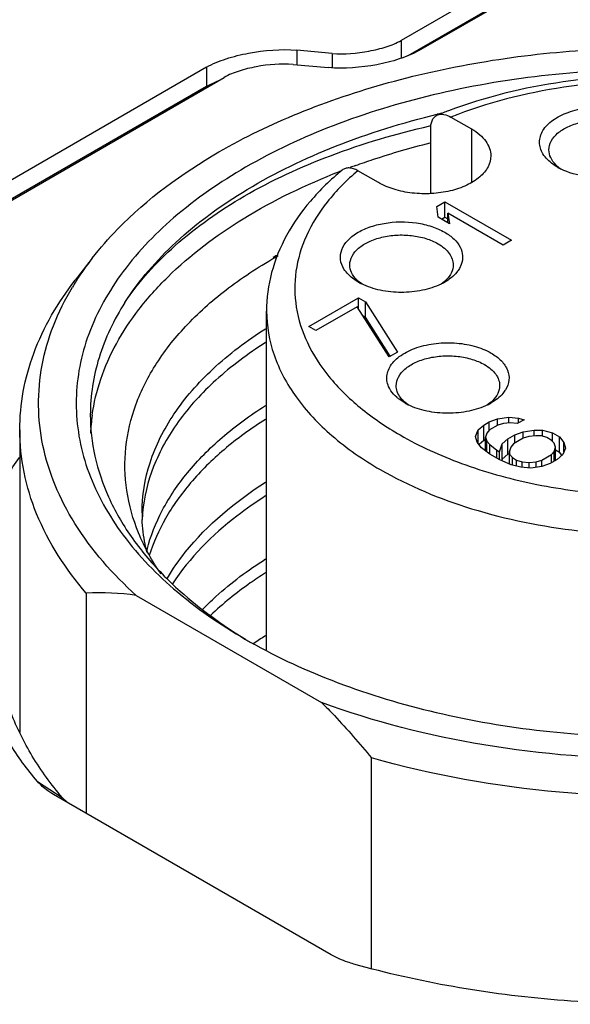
# Model space of a CAD drawing. Header units: inches. Extents: x 0 to 34, y 0 to 22.
# Tile 53 of 103: x 27.855 to 28.085, y 18.419 to 18.832. Entities that reach past the tile are written whole.
import ezdxf

# ---------------------------------------------------------------- set-up
doc = ezdxf.new("R2010")
doc.units = ezdxf.units.IN
doc.header["$LTSCALE"] = 1.87
doc.header["$MEASUREMENT"] = 0
doc.layers.get('0').update_dxf_attribs({"linetype": 'CONTINUOUS'})

msp = doc.modelspace()

# ---------------------------------------------------------------- linework, layer by layer
at = {"color": 7, "linetype": 'CONTINUOUS'}
for p, q in [((28.6286970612, 19.1774408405), (28.0145443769, 18.8228367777)), ((28.0219100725, 18.8185839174), (28.6360627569, 19.1731879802)), ((28.6286970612, 19.1694047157), (28.0172865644, 18.8163839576)), ((28.0145443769, 18.8228367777), (28.0145443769, 18.8153498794)), ((27.9709060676, 18.818733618), (27.9709060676, 18.8126469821)), ((27.9856620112, 18.8174016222), (27.9709060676, 18.818733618)), ((27.9856620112, 18.8174016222), (27.9856620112, 18.8113682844)), ((27.9330709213, 18.8116120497), (27.5327522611, 18.5804345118)), ((27.9330562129, 18.8116035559), (27.9330562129, 18.8035674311)), ((27.9693042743, 18.8127915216), (27.9840592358, 18.8114600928)), ((27.5401179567, 18.5761816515), (27.9404317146, 18.8073563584)), ((27.9376706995, 18.8058066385), (27.9330709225, 18.8035759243)), ((27.9330709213, 18.803575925), (27.5327522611, 18.5723983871)), ((28.0353945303, 18.7907632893), (28.0440357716, 18.7857739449)), ((28.026559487, 18.7870062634), (28.0268139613, 18.7870640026)), ((28.0269100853, 18.7587841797), (28.0269100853, 18.7860187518)), ((28.0440357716, 18.7857739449), (28.0440357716, 18.7632808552)), ((28.0050613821, 18.7632706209), (27.9964201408, 18.7682599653)), ((28.0814671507, 18.7689832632), (28.0801043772, 18.7700320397)), ((28.0294203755, 18.7532244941), (28.0329002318, 18.7552337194)), ((28.0300867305, 18.7488212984), (28.0294203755, 18.7532244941)), ((28.0329002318, 18.7488048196), (28.0329002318, 18.7552337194)), ((28.0329002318, 18.7552337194), (28.0607390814, 18.7391599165)), ((28.0348252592, 18.7460853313), (28.0300867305, 18.7488212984)), ((28.0315077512, 18.7480008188), (28.0329002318, 18.7488048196)), ((28.0329002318, 18.7488048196), (28.0341589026, 18.7480780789)), ((28.0341589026, 18.7464700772), (28.0341589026, 18.750488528)), ((28.0341589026, 18.750488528), (28.0348252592, 18.7460853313)), ((28.0572592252, 18.7371506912), (28.0341589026, 18.750488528)), ((28.0607390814, 18.7391599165), (28.0572592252, 18.7371506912)), ((27.8851914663, 18.7316421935), (27.8780036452, 18.7223632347)), ((28.0397213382, 18.7289927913), (28.0389333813, 18.7273353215)), ((27.9980240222, 18.7208696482), (27.9967126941, 18.721882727)), ((28.032668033, 18.7218816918), (28.0312556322, 18.7207989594)), ((27.97583059, 18.7029938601), (27.9967097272, 18.7150492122)), ((27.9967097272, 18.7105079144), (27.9967097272, 18.7150492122)), ((27.9967097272, 18.7150492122), (27.9996713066, 18.7133392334)), ((27.9961914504, 18.711330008), (27.9787921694, 18.7012838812)), ((28.0094691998, 18.690268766), (27.9961914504, 18.711330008)), ((27.9996713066, 18.7069103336), (27.9996713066, 18.7133392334)), ((27.9996713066, 18.7133392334), (28.0129490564, 18.6922779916)), ((27.9581910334, 18.567652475), (27.9581910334, 18.7094243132)), ((27.9985808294, 18.7075399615), (27.9996713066, 18.7069103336)), ((28.0099654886, 18.690581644), (27.9996713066, 18.7069103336)), ((27.9787921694, 18.7012838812), (27.97583059, 18.7029938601)), ((28.0129490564, 18.6922779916), (28.0094691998, 18.690268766)), ((28.0160329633, 18.6709999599), (28.0136909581, 18.6725555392)), ((28.0174733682, 18.6702433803), (28.0161491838, 18.6712652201)), ((28.0521035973, 18.6712653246), (28.050761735, 18.6702311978)), ((28.0549516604, 18.6644096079), (28.0596284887, 18.6650579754)), ((28.0596284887, 18.6626853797), (28.0596284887, 18.6650579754)), ((28.0596284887, 18.6650579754), (28.0637376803, 18.664694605)), ((28.0637376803, 18.6626426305), (28.0637376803, 18.664694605)), ((28.0637376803, 18.664694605), (28.0660946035, 18.6640034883)), ((28.0468319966, 18.6597214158), (28.049139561, 18.6617377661)), ((28.049139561, 18.6617377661), (28.0514594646, 18.6630772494)), ((28.049139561, 18.6553088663), (28.049139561, 18.6617377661)), ((28.0514594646, 18.6630772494), (28.0549516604, 18.6644096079)), ((28.0514594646, 18.6596929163), (28.0514594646, 18.6630772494)), ((28.0550010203, 18.6617021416), (28.0515211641, 18.6596929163)), ((28.0549516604, 18.6617021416), (28.0549516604, 18.6644096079)), ((28.0573332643, 18.6623647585), (28.0550010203, 18.6617021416)), ((28.0602578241, 18.6626853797), (28.0573332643, 18.6623647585)), ((28.0631947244, 18.6623291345), (28.0602578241, 18.6626853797)), ((28.0660946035, 18.6640034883), (28.0631947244, 18.6623291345)), ((27.8548445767, 18.6597157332), (27.8548445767, 18.5330462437)), ((28.0457090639, 18.657021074), (28.0468319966, 18.6597214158)), ((28.0463383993, 18.6546484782), (28.0457090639, 18.657021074)), ((28.0468319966, 18.6539964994), (28.0468319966, 18.6597214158)), ((28.0503735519, 18.6583463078), (28.0498182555, 18.6566577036)), ((28.0498182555, 18.6509845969), (28.0498182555, 18.6566577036)), ((28.0498182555, 18.6566577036), (28.0504352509, 18.6549619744)), ((28.0515211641, 18.6596929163), (28.0503735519, 18.6583463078)), ((28.0592089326, 18.6559238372), (28.0621088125, 18.6575981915)), ((28.0621088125, 18.6575981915), (28.0656010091, 18.6589305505)), ((28.0621088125, 18.6541782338), (28.0621088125, 18.6575981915)), ((28.0656010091, 18.6589305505), (28.0702778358, 18.659578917)), ((28.0656010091, 18.6562230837), (28.0656010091, 18.6589305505)), ((28.0679826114, 18.6568857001), (28.0656503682, 18.6562230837)), ((28.0709071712, 18.6572063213), (28.0679826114, 18.6568857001)), ((28.0702778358, 18.6572063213), (28.0702778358, 18.659578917)), ((28.0702778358, 18.659578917), (28.0737947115, 18.6595575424)), ((28.0732517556, 18.6571920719), (28.0709071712, 18.6572063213)), ((28.0756086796, 18.6565009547), (28.0732517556, 18.6571920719)), ((28.0737947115, 18.6570328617), (28.0737947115, 18.6595575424)), ((28.0737947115, 18.6595575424), (28.0779162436, 18.6585173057)), ((28.0773856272, 18.6554749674), (28.0756086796, 18.6565009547)), ((28.0779162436, 18.6548717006), (28.0779162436, 18.6585173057)), ((28.0779162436, 18.6585173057), (28.0808778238, 18.6568073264)), ((28.0808778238, 18.6503784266), (28.0808778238, 18.6568073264)), ((28.0808778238, 18.6568073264), (28.082679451, 18.6544276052)), ((28.0481400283, 18.6522687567), (28.0463383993, 18.6546484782)), ((28.049139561, 18.6553088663), (28.0472239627, 18.6536350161)), ((28.0517062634, 18.6495399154), (28.0481400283, 18.6522687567)), ((28.049139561, 18.6553088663), (28.0498182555, 18.655700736)), ((28.0504352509, 18.6505124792), (28.0504352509, 18.6549619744)), ((28.0504352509, 18.6549619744), (28.0516322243, 18.6536011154)), ((28.0516322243, 18.6495399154), (28.0516322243, 18.6536011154)), ((28.0516322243, 18.6536011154), (28.0546061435, 18.6512142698)), ((28.0557907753, 18.6505302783), (28.0569013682, 18.6539074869)), ((28.0569013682, 18.6539074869), (28.0592089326, 18.6559238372)), ((28.0569013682, 18.647478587), (28.0569013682, 18.6539074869)), ((28.0592089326, 18.6494949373), (28.0592089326, 18.6559238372)), ((28.0604429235, 18.6525323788), (28.0598876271, 18.6508437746)), ((28.0615905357, 18.6538789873), (28.0604429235, 18.6525323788)), ((28.0656503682, 18.6562230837), (28.0615905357, 18.6538789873)), ((28.0785825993, 18.6541141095), (28.0773856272, 18.6554749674)), ((28.0791995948, 18.6524183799), (28.0785825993, 18.6541141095)), ((28.0786442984, 18.6507297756), (28.0791995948, 18.6524183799)), ((28.0791995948, 18.6469464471), (28.0791995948, 18.6524183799)), ((28.082679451, 18.6505416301), (28.082679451, 18.6544276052)), ((28.082679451, 18.6544276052), (28.0833087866, 18.6520550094)), ((28.0558524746, 18.6471459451), (28.0517062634, 18.6495399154)), ((28.0546061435, 18.647865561), (28.0546061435, 18.6512142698)), ((28.0546061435, 18.6512142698), (28.0557907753, 18.6505302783)), ((28.0557907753, 18.6471459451), (28.0557907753, 18.6505302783)), ((28.0592089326, 18.6494949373), (28.0569013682, 18.647478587)), ((28.0592089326, 18.6494949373), (28.0598876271, 18.6498868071)), ((28.0598876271, 18.6508437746), (28.0599123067, 18.6494900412)), ((28.0598876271, 18.6494900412), (28.0598876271, 18.6508437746)), ((28.0599123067, 18.6453771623), (28.0599123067, 18.6494900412)), ((28.0599123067, 18.6494900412), (28.0611092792, 18.6481291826)), ((28.0611092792, 18.6449529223), (28.0611092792, 18.6481291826)), ((28.0611092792, 18.6481291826), (28.0628862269, 18.6471031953)), ((28.0734368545, 18.6470390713), (28.077496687, 18.6493831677)), ((28.077496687, 18.6493831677), (28.0786442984, 18.6507297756)), ((28.077496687, 18.6459632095), (28.077496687, 18.6493831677)), ((28.0786442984, 18.646625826), (28.0786442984, 18.6507297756)), ((28.0791995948, 18.651347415), (28.0808778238, 18.6503784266)), ((28.0821858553, 18.6493546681), (28.0798782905, 18.6473383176)), ((28.0818470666, 18.6490981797), (28.0808778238, 18.6503784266)), ((28.0833087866, 18.6520550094), (28.0821858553, 18.6493546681)), ((28.0605786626, 18.6450868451), (28.0558524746, 18.6471459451)), ((28.0569013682, 18.647478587), (28.0567002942, 18.6468671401)), ((28.0647001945, 18.6440466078), (28.0605786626, 18.6450868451)), ((28.0628862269, 18.6445044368), (28.0628862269, 18.6471031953)), ((28.0628862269, 18.6471031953), (28.0652431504, 18.6464120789)), ((28.0688093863, 18.6436832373), (28.0647001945, 18.6440466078)), ((28.0652431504, 18.6440466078), (28.0652431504, 18.6464120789)), ((28.0652431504, 18.6464120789), (28.0681800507, 18.6460558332)), ((28.0681800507, 18.6460558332), (28.0711046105, 18.6463764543)), ((28.0681800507, 18.6436832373), (28.0681800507, 18.6460558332)), ((28.0734862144, 18.6443316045), (28.0688093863, 18.6436832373)), ((28.0711046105, 18.6463764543), (28.0734368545, 18.6470390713)), ((28.0711046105, 18.6440014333), (28.0711046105, 18.6463764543)), ((28.0734368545, 18.6443316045), (28.0734368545, 18.6470390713)), ((28.0769784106, 18.6456639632), (28.0734862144, 18.6443316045)), ((28.0798782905, 18.6473383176), (28.0769784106, 18.6456639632)), ((27.882700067, 18.591327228), (27.882700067, 18.4991161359)), ((27.9036239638, 18.5903812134), (27.981223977, 18.5455759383)), ((27.952631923, 18.5701220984), (27.9528518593, 18.5702731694)), ((28.0021478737, 18.4340909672), (28.0021478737, 18.5223595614)), ((27.8622247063, 18.5125044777), (27.8725646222, 18.5057731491)), ((27.8689624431, 18.5070480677), (27.8683277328, 18.5074242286)), ((27.985262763, 18.4398977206), (27.8689624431, 18.5070480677)), ((27.874752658, 18.5036772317), (27.8725646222, 18.5057731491))]:
    msp.add_line(p, q, dxfattribs=at)
for centre, radius, start, end in [((28.1029081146, 18.6106892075), 0.1951268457, 110.55798025, 111.9885007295), ((28.1123774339, 18.448566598), 0.3531655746, 103.2341589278, 103.5414487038), ((28.0935159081, 18.4981794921), 0.2893983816, 111.0253423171, 111.2302266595), ((28.0966178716, 18.4899291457), 0.2982127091, 109.8425462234, 110.2919734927), ((28.0892549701, 18.7806938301), 0.0140501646, 225.0574235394, 229.3618128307), ((28.0927235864, 18.7918604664), 0.0255019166, 240.0393771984, 243.8476032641), ((27.9829976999, 18.655668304), 0.1238465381, 142.1605653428, 147.6111100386), ((28.0664968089, 18.5211753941), 0.2357424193, 116.1585726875, 116.635802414), ((28.005863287, 18.7325445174), 0.0140501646, 225.05742354, 229.3618128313), ((28.0235275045, 18.7325303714), 0.0140336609, 310.6418678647, 314.9568178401), ((27.9767182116, 18.6597067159), 0.1163807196, 147.6339895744, 149.0650809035), ((28.0092884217, 18.7436336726), 0.0254130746, 240.0370699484, 243.7083484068), ((28.0199617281, 18.7438731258), 0.0256859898, 296.0232075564, 299.9469362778), ((28.0252994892, 18.6819288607), 0.0140513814, 225.057547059, 229.3676158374), ((28.0287361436, 18.6930359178), 0.025435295, 240.0376234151, 243.7431337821), ((28.0394756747, 18.6931057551), 0.025515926, 296.2185507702, 299.9635131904), ((28.0429630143, 18.6819136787), 0.0140334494, 310.6429021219, 314.9568394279), ((27.963957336, 18.6547248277), 0.0795867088, 171.9585893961, 177.3560382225), ((27.97164566, 18.6250627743), 0.0656195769, 180.0155159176, 182.4519463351), ((27.9719076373, 18.619272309), 0.0658804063, 175.0586389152, 177.3952603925), ((27.975954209, 18.5921774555), 0.0699974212, 165.6536601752, 166.0936155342), ((27.8886366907, 18.4907633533), 0.1007389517, 81.444151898, 93.3784416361), ((28.0641450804, 18.770764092), 0.229518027, 239.9993127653, 240.5746207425), ((28.049346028, 18.4295250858), 0.1706491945, 122.4861675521, 124.4337827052)]:
    msp.add_arc(centre, radius, start, end, dxfattribs=at)
for points, knots in [([(27.9856620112, 18.8174016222), (27.9907898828, 18.8169382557), (27.998520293, 18.8176854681), (28.0081430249, 18.8199342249), (28.0125921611, 18.8217095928), (28.0145443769, 18.8228367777)], [0, 0, 0, 0, 0.5205214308, 0.7721023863, 1, 1, 1, 1]), ([(27.9330709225, 18.811612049), (27.9356282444, 18.8130886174), (27.9414289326, 18.8154564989), (27.9540329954, 18.8184788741), (27.964175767, 18.8193388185), (27.9709060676, 18.818733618)], [0, 0, 0, 0, 0.2277664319, 0.4787920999, 1, 1, 1, 1]), ([(27.9382481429, 18.7761343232), (27.9489667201, 18.7823230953), (27.9721522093, 18.7934661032), (28.0097454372, 18.8060672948), (28.0504536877, 18.8148644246), (28.0931302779, 18.8196069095), (28.1365793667, 18.8201650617), (28.1795800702, 18.8165208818), (28.2209170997, 18.8087807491), (28.247345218, 18.8008049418), (28.2599612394, 18.7961258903)], [0, 0, 0, 0, 0.1120242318, 0.2319800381, 0.358118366, 0.4882600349, 0.619988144, 0.7507932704, 0.8782113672, 1, 1, 1, 1]), ([(28.0219100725, 18.8185839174), (28.0193517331, 18.8171067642), (28.0135487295, 18.8147377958), (28.0009396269, 18.8117138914), (27.990792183, 18.810852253), (27.9840592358, 18.8114600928)], [0, 0, 0, 0, 0.2277621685, 0.4787874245, 1, 1, 1, 1]), ([(27.9693042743, 18.8127915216), (27.9641780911, 18.8132515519), (27.9564511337, 18.8125041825), (27.9468314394, 18.8102573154), (27.9423833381, 18.8084832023), (27.9404317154, 18.8073563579)], [0, 0, 0, 0, 0.5205019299, 0.7720923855, 1, 1, 1, 1]), ([(28.2918015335, 18.7697048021), (28.2800806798, 18.7764722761), (28.2544517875, 18.7884078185), (28.2127159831, 18.8010930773), (28.1675308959, 18.8089024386), (28.120592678, 18.8115372), (28.0736533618, 18.808901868), (28.0284704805, 18.8010944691), (27.9867246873, 18.7884021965), (27.9499506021, 18.7712811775), (27.919483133, 18.7502932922), (27.8964456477, 18.7260954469), (27.8840806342, 18.7033023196), (27.8792644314, 18.6847060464), (27.8780715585, 18.6708507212), (27.8792646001, 18.6569954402), (27.8840803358, 18.6383991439), (27.8964473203, 18.6156058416), (27.9194768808, 18.5914114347), (27.9387552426, 18.5781337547), (27.9493836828, 18.5719970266)], [0, 0, 0, 0, 0.0665670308, 0.1383871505, 0.2139870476, 0.2915553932, 0.3691239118, 0.4447243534, 0.5165470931, 0.5831119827, 0.6434717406, 0.697469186, 0.746037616, 0.7690089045, 0.7915554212, 0.8141020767, 0.8370732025, 0.8856418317, 0.9396371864, 1, 1, 1, 1]), ([(28.2286868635, 18.7835255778), (28.2148672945, 18.7909391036), (28.1838134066, 18.802312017), (28.1340284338, 18.809463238), (28.0829782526, 18.8072164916), (28.0498277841, 18.7991817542), (28.0343883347, 18.7933898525)], [0, 0, 0, 0, 0.2358232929, 0.4916750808, 0.7520328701, 1, 1, 1, 1]), ([(28.2270762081, 18.780549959), (28.2206716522, 18.7842478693), (28.2067949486, 18.7908882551), (28.1761271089, 18.8010242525), (28.1341286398, 18.807336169), (28.0834270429, 18.8050491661), (28.0505403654, 18.7967634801), (28.0353945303, 18.7907632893)], [0, 0, 0, 0, 0.1123822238, 0.2328630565, 0.4898893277, 0.7524393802, 1, 1, 1, 1]), ([(28.0739432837, 18.775310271), (28.073485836, 18.7760609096), (28.0727586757, 18.777637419), (28.0723667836, 18.7801905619), (28.0727447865, 18.7827464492), (28.0743033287, 18.7861609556), (28.0782000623, 18.7899500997), (28.0846530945, 18.793101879), (28.0924776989, 18.7949063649), (28.1008825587, 18.7951688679), (28.1089894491, 18.7938769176), (28.1139942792, 18.7919220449), (28.1161771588, 18.7906616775)], [0, 0, 0, 0, 0.0470060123, 0.0916311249, 0.1362307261, 0.1831823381, 0.29006903, 0.4182975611, 0.563513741, 0.7162592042, 0.8652125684, 1, 1, 1, 1]), ([(27.8988759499, 18.7130848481), (27.9047843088, 18.7223657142), (27.9203648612, 18.7402054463), (27.9506073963, 18.7620984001), (27.9877301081, 18.7799513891), (28.0151977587, 18.7884254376), (28.0296841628, 18.7919144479)], [0, 0, 0, 0, 0.2115165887, 0.449393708, 0.7135299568, 1, 1, 1, 1]), ([(28.0269100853, 18.7860187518), (28.0269100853, 18.7866707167), (28.0270189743, 18.7879048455), (28.0275787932, 18.7895785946), (28.028526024, 18.7908821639), (28.0293955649, 18.7914385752), (28.0298487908, 18.791622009)], [0, 0, 0, 0, 0.2919286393, 0.5502095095, 0.7810688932, 1, 1, 1, 1]), ([(28.0298487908, 18.791622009), (28.0306532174, 18.791947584), (28.0326795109, 18.7920560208), (28.0344843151, 18.7912888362), (28.0353945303, 18.7907632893)], [0, 0, 0, 0, 0.452255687, 1, 1, 1, 1]), ([(28.0764289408, 18.7770001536), (28.0764288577, 18.7782491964), (28.0771829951, 18.7809519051), (28.080128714, 18.7843021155), (28.0844770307, 18.786951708), (28.0899054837, 18.7887654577), (28.0959907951, 18.789620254), (28.1022471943, 18.7894471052), (28.1081619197, 18.7882637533), (28.1117909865, 18.7867662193), (28.1133938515, 18.7858407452)], [0, 0, 0, 0, 0.086938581, 0.1864134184, 0.3038067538, 0.4376215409, 0.5821212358, 0.7294380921, 0.8711725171, 1, 1, 1, 1]), ([(27.8988759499, 18.7130848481), (27.9047013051, 18.7218696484), (27.9200221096, 18.7386894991), (27.9494971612, 18.7592809), (27.9857067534, 18.775939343), (28.0124434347, 18.7837977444), (28.026559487, 18.7870062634)], [0, 0, 0, 0, 0.2098685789, 0.4470791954, 0.7117778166, 1, 1, 1, 1]), ([(28.0440357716, 18.7857739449), (28.0452450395, 18.7850757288), (28.0474389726, 18.7835645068), (28.0500610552, 18.7808086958), (28.0517196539, 18.7777600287), (28.0521074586, 18.7755720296), (28.052107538, 18.7745222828)], [0, 0, 0, 0, 0.2896965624, 0.5490830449, 0.7822144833, 1, 1, 1, 1]), ([(27.885192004, 18.7316420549), (27.8884752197, 18.7358805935), (27.9037766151, 18.7533321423), (27.9228295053, 18.7672317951), (27.9382481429, 18.7761343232)], [0, 0, 0, 0, 0.2314383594, 1, 1, 1, 1]), ([(27.995393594, 18.7704366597), (27.9979065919, 18.7713435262), (28.0081939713, 18.7749014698), (28.0186659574, 18.7779211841), (28.0266331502, 18.7799154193)], [0, 0, 0, 0, 0.2454495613, 1, 1, 1, 1]), ([(28.0793299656, 18.7707489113), (28.078455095, 18.7716234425), (28.0770031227, 18.7735310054), (28.0764290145, 18.7758938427), (28.0764289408, 18.7770001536)], [0, 0, 0, 0, 0.5278883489, 1, 1, 1, 1]), ([(28.052107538, 18.7745222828), (28.0521076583, 18.7729326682), (28.0511478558, 18.7694930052), (28.0473990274, 18.7652292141), (28.041865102, 18.7618570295), (28.0349564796, 18.7595485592), (28.0272116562, 18.7584604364), (28.0192487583, 18.7586806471), (28.0117205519, 18.7601866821), (28.0071014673, 18.7620927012), (28.0050613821, 18.7632706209)], [0, 0, 0, 0, 0.0869346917, 0.1864066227, 0.3037946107, 0.4376041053, 0.5821006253, 0.7294224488, 0.8711673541, 1, 1, 1, 1]), ([(28.0799878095, 18.7697664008), (28.0793338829, 18.7701439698), (28.07702436, 18.7716252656), (28.0749807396, 18.773607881), (28.0739432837, 18.775310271)], [0, 0, 0, 0, 0.2747119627, 1, 1, 1, 1]), ([(27.8851531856, 18.6658581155), (27.8858786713, 18.6709978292), (27.8883896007, 18.6813605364), (27.8950620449, 18.6963025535), (27.9045729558, 18.7106717), (27.921375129, 18.7294153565), (27.9491209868, 18.750227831), (27.9747762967, 18.762520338), (27.9887200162, 18.7679372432)], [0, 0, 0, 0, 0.1024913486, 0.2090723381, 0.3215888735, 0.4413393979, 0.7046306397, 1, 1, 1, 1]), ([(27.9898332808, 18.7685005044), (27.9850431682, 18.7645602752), (27.9763153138, 18.7561672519), (27.9661055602, 18.7416644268), (27.9596708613, 18.7259252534), (27.9581910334, 18.7148630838), (27.9581910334, 18.7094243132)], [0, 0, 0, 0, 0.2690930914, 0.522253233, 0.7640397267, 1, 1, 1, 1]), ([(27.9964201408, 18.7682599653), (27.9917423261, 18.7643235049), (27.9834302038, 18.7560103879), (27.9743667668, 18.7416452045), (27.9697474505, 18.7263829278), (27.9698968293, 18.710793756), (27.9748010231, 18.6955735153), (27.984129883, 18.6812734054), (27.997464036, 18.6682575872), (28.0082348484, 18.6609770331), (28.0141090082, 18.6575853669)], [0, 0, 0, 0, 0.1342790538, 0.2562099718, 0.3694557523, 0.4796660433, 0.5933009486, 0.7159106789, 0.8510212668, 1, 1, 1, 1]), ([(27.9964201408, 18.7682599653), (27.9958303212, 18.7686005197), (27.9946575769, 18.7691472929), (27.9928522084, 18.7695167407), (27.9911785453, 18.7693361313), (27.9902278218, 18.7688242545), (27.9898334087, 18.7685003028)], [0, 0, 0, 0, 0.2921031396, 0.5504629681, 0.7810979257, 1, 1, 1, 1]), ([(28.1034028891, 18.7657617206), (28.099562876, 18.7652904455), (28.0920215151, 18.7653646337), (28.0847026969, 18.7673857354), (28.0814833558, 18.7689693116)], [0, 0, 0, 0, 0.5188481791, 1, 1, 1, 1]), ([(27.9896602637, 18.7351366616), (27.9907364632, 18.7380600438), (27.9947602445, 18.7418656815), (28.0012955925, 18.7448487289), (28.0097068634, 18.7469839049), (28.0187194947, 18.7470666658), (28.0272115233, 18.7451493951), (28.0310681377, 18.7435039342), (28.0327854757, 18.7425123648)], [0, 0, 0, 0, 0.1959987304, 0.3186391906, 0.4539474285, 0.7384914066, 0.8752324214, 1, 1, 1, 1]), ([(27.9930372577, 18.7288508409), (27.9930371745, 18.7300998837), (27.9937913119, 18.7328025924), (27.9967370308, 18.7361528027), (28.0010853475, 18.7388023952), (28.0065138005, 18.740616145), (28.0125991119, 18.7414709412), (28.0188555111, 18.7412977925), (28.0247702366, 18.7401144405), (28.0283993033, 18.7386169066), (28.0300021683, 18.7376914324)], [0, 0, 0, 0, 0.086938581, 0.1864134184, 0.3038067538, 0.4376215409, 0.5821212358, 0.7294380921, 0.8711725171, 1, 1, 1, 1]), ([(28.0327854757, 18.7425123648), (28.0341866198, 18.7417033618), (28.0366704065, 18.7399247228), (28.0393786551, 18.7365204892), (28.0405451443, 18.7326932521), (28.0401464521, 18.7301475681), (28.0397213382, 18.7289927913)], [0, 0, 0, 0, 0.2938211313, 0.5488444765, 0.7765296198, 1, 1, 1, 1]), ([(27.9906026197, 18.7270782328), (27.9898562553, 18.728279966), (27.9888076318, 18.7309736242), (27.9891883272, 18.7338546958), (27.9896602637, 18.7351366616)], [0, 0, 0, 0, 0.5087335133, 1, 1, 1, 1]), ([(28.0300021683, 18.7376914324), (28.0309523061, 18.7371428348), (28.0326761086, 18.7359554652), (28.0347363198, 18.7337901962), (28.0360395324, 18.7313948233), (28.0363442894, 18.7296756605), (28.0363443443, 18.7288508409)], [0, 0, 0, 0, 0.289695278, 0.5490782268, 0.7822102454, 1, 1, 1, 1]), ([(27.9139646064, 18.5993342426), (27.9102697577, 18.6047225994), (27.9040622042, 18.6159254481), (27.898907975, 18.6340943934), (27.8984888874, 18.652587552), (27.9028768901, 18.6708527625), (27.9118479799, 18.6884196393), (27.9251410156, 18.7049248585), (27.9424574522, 18.7200305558), (27.955877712, 18.7286584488), (27.9631019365, 18.7327095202)], [0, 0, 0, 0, 0.1206063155, 0.2343533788, 0.3453321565, 0.4582553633, 0.5775525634, 0.7065148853, 0.8471062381, 1, 1, 1, 1]), ([(27.9965961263, 18.721617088), (27.9959505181, 18.7219898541), (27.9936665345, 18.7234526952), (27.9916427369, 18.7254035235), (27.9906026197, 18.7270782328)], [0, 0, 0, 0, 0.2743906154, 1, 1, 1, 1]), ([(27.9959382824, 18.7225995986), (27.9950634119, 18.7234741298), (27.9936114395, 18.7253816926), (27.9930373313, 18.7277445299), (27.9930372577, 18.7288508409)], [0, 0, 0, 0, 0.5278883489, 1, 1, 1, 1]), ([(28.0389333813, 18.7273353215), (28.0386099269, 18.7267828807), (28.0369794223, 18.7244711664), (28.0346701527, 18.7227048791), (28.0327841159, 18.7216165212)], [0, 0, 0, 0, 0.2271946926, 1, 1, 1, 1]), ([(28.0363443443, 18.7288508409), (28.036344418, 18.7277445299), (28.0357701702, 18.7253816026), (28.0343179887, 18.7234743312), (28.0334433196, 18.7225995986)], [0, 0, 0, 0, 0.4721116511, 1, 1, 1, 1]), ([(27.8548447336, 18.6597157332), (27.854844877, 18.6651058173), (27.8558522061, 18.6760295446), (27.8619369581, 18.6979103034), (27.8708244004, 18.7130953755), (27.8780039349, 18.7223631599)], [0, 0, 0, 0, 0.2382912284, 0.4817190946, 1, 1, 1, 1]), ([(27.9036239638, 18.5903812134), (27.8938058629, 18.5992064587), (27.8808218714, 18.6138790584), (27.8692415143, 18.6361704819), (27.8640318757, 18.6529258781), (27.8621645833, 18.6699538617), (27.8636788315, 18.6869974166), (27.8685374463, 18.7037881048), (27.8738036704, 18.7143793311), (27.8768924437, 18.7195338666)], [0, 0, 0, 0, 0.2748799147, 0.4006821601, 0.5209086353, 0.6380838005, 0.7551028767, 0.8748786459, 1, 1, 1, 1]), ([(28.0312310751, 18.7207912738), (28.028777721, 18.7195913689), (28.0232874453, 18.7178365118), (28.0146164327, 18.7169976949), (28.005952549, 18.7178646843), (28.0004756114, 18.7196402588), (27.9980319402, 18.7208495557)], [0, 0, 0, 0, 0.2398896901, 0.5002981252, 0.7605092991, 1, 1, 1, 1]), ([(27.8988759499, 18.7130848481), (27.8942978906, 18.7058936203), (27.8869944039, 18.6907571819), (27.8843724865, 18.6740873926), (27.8843724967, 18.6660292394)], [0, 0, 0, 0, 0.5140703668, 1, 1, 1, 1]), ([(27.9581910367, 18.7094243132), (27.9581909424, 18.7032384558), (27.9604741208, 18.6903425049), (27.9702521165, 18.6723825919), (27.9856977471, 18.6561372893), (27.9986285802, 18.6472359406), (28.0057573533, 18.6431198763)], [0, 0, 0, 0, 0.2177769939, 0.4509614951, 0.7101967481, 1, 1, 1, 1]), ([(28.0057573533, 18.6431198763), (28.0177782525, 18.6361791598), (28.0449970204, 18.6249483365), (28.0893558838, 18.6160703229), (28.1362843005, 18.6147742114), (28.1819086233, 18.6211800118), (28.2168736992, 18.6328594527), (28.2407360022, 18.6458326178), (28.2555488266, 18.65665858), (28.2675027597, 18.6686635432), (28.2763225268, 18.6816373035), (28.281757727, 18.6953227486), (28.282994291, 18.7048008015), (28.2829939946, 18.7094243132)], [0, 0, 0, 0, 0.1286471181, 0.2701998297, 0.4173144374, 0.5616212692, 0.6952561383, 0.7562628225, 0.8127552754, 0.8647071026, 0.9125297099, 0.9571492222, 1, 1, 1, 1]), ([(27.9060260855, 18.6250450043), (27.9060243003, 18.6321169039), (27.9084738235, 18.6468069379), (27.9189971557, 18.6674945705), (27.9357850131, 18.6864841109), (27.9499484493, 18.6971256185), (27.9577808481, 18.7021057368)], [0, 0, 0, 0, 0.2195844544, 0.4533792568, 0.7118038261, 1, 1, 1, 1]), ([(27.9576938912, 18.6962648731), (27.9503748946, 18.6916046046), (27.9370556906, 18.681688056), (27.9209288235, 18.6641798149), (27.9101720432, 18.6451811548), (27.9068452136, 18.6315766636), (27.9062720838, 18.6249469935)], [0, 0, 0, 0, 0.2864391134, 0.5452129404, 0.7803230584, 1, 1, 1, 1]), ([(28.010287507, 18.676078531), (28.0097816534, 18.6768269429), (28.0089579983, 18.6783996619), (28.0084231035, 18.6809748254), (28.0086745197, 18.6835718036), (28.0100956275, 18.6870565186), (28.013906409, 18.6909598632), (28.0203443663, 18.69421563), (28.0282174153, 18.6961048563), (28.0367160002, 18.6964192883), (28.0449317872, 18.6951421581), (28.0500079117, 18.6931704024), (28.052219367, 18.6918935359)], [0, 0, 0, 0, 0.0478445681, 0.0928454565, 0.1373969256, 0.1839728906, 0.2897255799, 0.4171422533, 0.562170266, 0.7152451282, 0.8647491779, 1, 1, 1, 1]), ([(28.0124726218, 18.6782343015), (28.0124725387, 18.6794833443), (28.0132266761, 18.682186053), (28.016172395, 18.6855362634), (28.0205207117, 18.6881858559), (28.0259491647, 18.6899996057), (28.0320344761, 18.6908544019), (28.0382908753, 18.6906812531), (28.0442056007, 18.6894979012), (28.0478346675, 18.6880003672), (28.0494375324, 18.6870748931)], [0, 0, 0, 0, 0.086938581, 0.1864134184, 0.3038067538, 0.4376215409, 0.5821212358, 0.7294380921, 0.8711725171, 1, 1, 1, 1]), ([(28.052219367, 18.6918935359), (28.0537863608, 18.6909887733), (28.0565291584, 18.68898151), (28.0593333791, 18.685008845), (28.0600387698, 18.6805246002), (28.0590100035, 18.6777699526), (28.0582659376, 18.6765481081)], [0, 0, 0, 0, 0.2931975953, 0.5432791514, 0.768192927, 1, 1, 1, 1]), ([(28.0494375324, 18.6870748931), (28.0503876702, 18.6865262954), (28.0521114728, 18.6853389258), (28.0541716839, 18.6831736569), (28.0554748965, 18.6807782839), (28.0557796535, 18.6790591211), (28.0557797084, 18.6782343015)], [0, 0, 0, 0, 0.289695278, 0.5490782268, 0.7822102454, 1, 1, 1, 1]), ([(28.0132104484, 18.6749984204), (28.0130899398, 18.6752582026), (28.0126718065, 18.6762880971), (28.0124726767, 18.6774094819), (28.0124726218, 18.6782343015)], [0, 0, 0, 0, 0.2577163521, 1, 1, 1, 1]), ([(28.0557797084, 18.6782343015), (28.0557797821, 18.6771279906), (28.0552055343, 18.6747650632), (28.0537533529, 18.6728577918), (28.0528786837, 18.6719830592)], [0, 0, 0, 0, 0.4721116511, 1, 1, 1, 1]), ([(28.0136909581, 18.6725555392), (28.0133469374, 18.6728191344), (28.0120827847, 18.6738577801), (28.0109612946, 18.6750816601), (28.010287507, 18.676078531)], [0, 0, 0, 0, 0.2648123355, 1, 1, 1, 1]), ([(28.0153736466, 18.6719830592), (28.0151417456, 18.6722148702), (28.0142977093, 18.673123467), (28.0135944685, 18.6741705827), (28.0132104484, 18.6749984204)], [0, 0, 0, 0, 0.2643313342, 1, 1, 1, 1]), ([(28.0582659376, 18.6765481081), (28.0579401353, 18.6760131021), (28.0563159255, 18.6737788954), (28.0540605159, 18.6720631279), (28.0522195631, 18.6710001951)], [0, 0, 0, 0, 0.2276018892, 1, 1, 1, 1]), ([(27.9081396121, 18.6095216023), (27.9095985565, 18.615226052), (27.9141406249, 18.6267057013), (27.9249650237, 18.6425930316), (27.9396687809, 18.6573436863), (27.9513516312, 18.6658678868), (27.9576913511, 18.6699047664)], [0, 0, 0, 0, 0.2212178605, 0.4588038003, 0.717624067, 1, 1, 1, 1]), ([(28.0141090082, 18.6575853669), (28.0222913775, 18.6528609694), (28.0403420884, 18.6446832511), (28.0698029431, 18.6364865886), (28.1016227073, 18.6321201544), (28.1343194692, 18.6317930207), (28.1663793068, 18.6355154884), (28.1963247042, 18.643123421), (28.2227723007, 18.6542615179), (28.2381588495, 18.6643161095), (28.2447650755, 18.6698753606)], [0, 0, 0, 0, 0.1167908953, 0.243522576, 0.376836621, 0.5126555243, 0.6466592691, 0.7747060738, 0.8932740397, 1, 1, 1, 1]), ([(28.0507485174, 18.6702150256), (28.0482967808, 18.6690056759), (28.0428018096, 18.667234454), (28.0341152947, 18.6663793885), (28.0254286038, 18.6672382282), (28.0199348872, 18.6690138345), (28.0174836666, 18.6702250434)], [0, 0, 0, 0, 0.2396175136, 0.4999964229, 0.7603508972, 1, 1, 1, 1]), ([(27.8843724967, 18.6660292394), (27.8843725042, 18.6602113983), (27.8857036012, 18.6483547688), (27.8916015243, 18.6310514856), (27.9012460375, 18.6144105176), (27.9097246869, 18.6043043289), (27.914448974, 18.5994293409)], [0, 0, 0, 0, 0.2332315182, 0.4737673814, 0.7278537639, 1, 1, 1, 1]), ([(27.9576941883, 18.6641201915), (27.9516569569, 18.6602754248), (27.9404861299, 18.6521795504), (27.9262719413, 18.6382505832), (27.9155324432, 18.6232875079), (27.9107411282, 18.6124624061), (27.9090764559, 18.6070576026)], [0, 0, 0, 0, 0.2809809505, 0.5396543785, 0.7779898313, 1, 1, 1, 1]), ([(27.882700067, 18.591327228), (27.8741606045, 18.6012301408), (27.8634543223, 18.6176659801), (27.8560675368, 18.6417574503), (27.8548445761, 18.6537924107), (27.8548447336, 18.6597157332)], [0, 0, 0, 0, 0.5214708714, 0.7637836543, 1, 1, 1, 1]), ([(27.8622247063, 18.5125044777), (27.8579352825, 18.5175878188), (27.8502030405, 18.5280364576), (27.841254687, 18.5448564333), (27.8354217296, 18.562182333), (27.8328019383, 18.5798061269), (27.8334423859, 18.5975012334), (27.8373319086, 18.615034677), (27.8443991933, 18.6321831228), (27.8509780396, 18.6429357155), (27.854701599, 18.6481756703)], [0, 0, 0, 0, 0.1353653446, 0.263542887, 0.3862275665, 0.5056022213, 0.6241828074, 0.7445698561, 0.8691742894, 1, 1, 1, 1]), ([(27.9166375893, 18.5976192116), (27.9188796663, 18.6014085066), (27.9299350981, 18.6172304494), (27.9451748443, 18.6297885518), (27.9576916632, 18.6377600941)], [0, 0, 0, 0, 0.2288108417, 1, 1, 1, 1]), ([(27.9578004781, 18.6320434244), (27.9536825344, 18.6294245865), (27.9389587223, 18.6191941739), (27.925926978, 18.6061956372), (27.9187730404, 18.5952604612)], [0, 0, 0, 0, 0.2719114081, 1, 1, 1, 1]), ([(27.908168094, 18.6083217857), (27.9078728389, 18.6094708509), (27.9068179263, 18.6140525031), (27.9062364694, 18.6187441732), (27.9060861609, 18.622255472)], [0, 0, 0, 0, 0.2523751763, 1, 1, 1, 1]), ([(27.9311647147, 18.5842957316), (27.9330471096, 18.5862439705), (27.9412456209, 18.5941691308), (27.9504558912, 18.6010131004), (27.9577861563, 18.6056758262)], [0, 0, 0, 0, 0.2377076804, 1, 1, 1, 1]), ([(27.914448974, 18.5994293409), (27.9168890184, 18.596911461), (27.9275713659, 18.5866793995), (27.9396619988, 18.5779712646), (27.9492968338, 18.5721122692)], [0, 0, 0, 0, 0.2371844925, 1, 1, 1, 1]), ([(27.9576935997, 18.5998314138), (27.9555576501, 18.5984706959), (27.9474777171, 18.5930754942), (27.9398678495, 18.5869548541), (27.9346715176, 18.5819949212)], [0, 0, 0, 0, 0.2606564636, 1, 1, 1, 1]), ([(27.8725646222, 18.5057731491), (27.8679696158, 18.5112186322), (27.8597819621, 18.5224538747), (27.8507180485, 18.5406802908), (27.8454450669, 18.5594699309), (27.8445391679, 18.5722280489), (27.8447401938, 18.5784957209)], [0, 0, 0, 0, 0.2686572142, 0.521686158, 0.7635519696, 1, 1, 1, 1]), ([(27.9513852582, 18.5708547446), (27.9630465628, 18.5642768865), (27.9884528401, 18.5526788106), (28.0297071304, 18.5403477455), (28.0742634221, 18.5327578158), (28.120499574, 18.5301912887), (28.1667391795, 18.5327376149), (28.2113062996, 18.5403075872), (28.2525760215, 18.552621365), (28.2779961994, 18.5642067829), (28.2896647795, 18.5707786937)], [0, 0, 0, 0, 0.114458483, 0.2376716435, 0.3671752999, 0.4999540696, 0.6327397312, 0.7622637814, 0.885512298, 1, 1, 1, 1]), ([(28.3085048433, 18.5512175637), (28.2983764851, 18.5453695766), (28.276590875, 18.5347321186), (28.2286168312, 18.5178687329), (28.1626638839, 18.5057832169), (28.0815236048, 18.5055144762), (28.0277762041, 18.5149920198), (28.0021478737, 18.5223595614)], [0, 0, 0, 0, 0.1114414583, 0.2302739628, 0.483758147, 0.7459060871, 1, 1, 1, 1]), ([(28.2639060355, 18.5470685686), (28.2422011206, 18.5386911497), (28.1955649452, 18.5262707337), (28.1229183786, 18.5199419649), (28.0500867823, 18.5255233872), (28.0031537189, 18.5374425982), (27.981223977, 18.5455759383)], [0, 0, 0, 0, 0.2423546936, 0.4991273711, 0.7563547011, 1, 1, 1, 1]), ([(27.981223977, 18.5455759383), (27.9830377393, 18.5437568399), (27.990290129, 18.5362731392), (27.9971535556, 18.5284177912), (28.0021478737, 18.5223595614)], [0, 0, 0, 0, 0.2465215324, 1, 1, 1, 1]), ([(27.8683271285, 18.5074238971), (27.8677211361, 18.5077921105), (27.8655036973, 18.5092464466), (27.863475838, 18.5110167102), (27.8622247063, 18.5125044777)], [0, 0, 0, 0, 0.2672785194, 1, 1, 1, 1]), ([(28.3253472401, 18.4687377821), (28.3144828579, 18.4623692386), (28.2910863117, 18.4507695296), (28.2532095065, 18.4372169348), (28.2121759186, 18.4271925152), (28.1689652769, 18.4209361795), (28.1246021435, 18.4185943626), (28.0801422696, 18.420223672), (28.0366509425, 18.4257835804), (28.0084071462, 18.4321551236), (27.9947129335, 18.4360074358)], [0, 0, 0, 0, 0.1110358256, 0.2295198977, 0.3540414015, 0.4828398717, 0.6139294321, 0.7452098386, 0.8745715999, 1, 1, 1, 1]), ([(27.9947129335, 18.4360074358), (27.9938505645, 18.4362492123), (27.9905940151, 18.4372632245), (27.9874398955, 18.4386372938), (27.985262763, 18.4398977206)], [0, 0, 0, 0, 0.2625461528, 1, 1, 1, 1])]:
    msp.add_open_spline(points, degree=3, knots=knots, dxfattribs=at)

doc.saveas('drawing.dxf')
